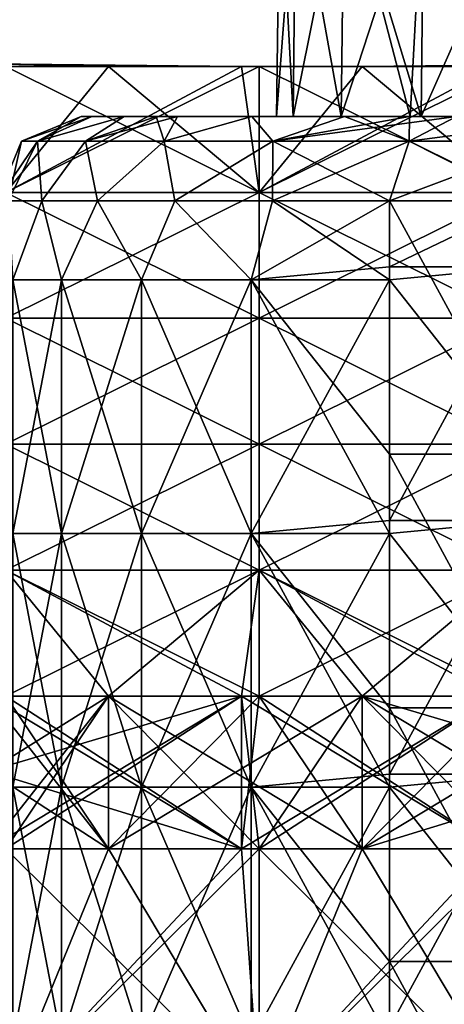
# Model space of a CAD drawing. Header units: millimetres. Extents: x -71 to 126, y -35 to 75.
# Tile 67 of 178: x -25.54 to -20.51, y 5.61 to 17.27. Entities that reach past the tile are written whole.
import ezdxf

# ---------------------------------------------------------------- set-up
doc = ezdxf.new("R2010")
doc.units = ezdxf.units.MM
doc.header["$LTSCALE"] = 52.536866
for name, color, linetype in [('17', 7, 'CONTINUOUS'), ('18', 7, 'CONTINUOUS'), ('33', 7, 'CONTINUOUS'), ('360', 7, 'CONTINUOUS'), ('361', 7, 'CONTINUOUS'), ('362', 7, 'CONTINUOUS'), ('363', 7, 'CONTINUOUS'), ('364', 7, 'CONTINUOUS'), ('397', 7, 'CONTINUOUS'), ('398', 7, 'CONTINUOUS'), ('399', 7, 'CONTINUOUS'), ('400', 7, 'CONTINUOUS'), ('401', 7, 'CONTINUOUS'), ('413', 7, 'CONTINUOUS'), ('422', 7, 'CONTINUOUS'), ('5', 7, 'CONTINUOUS'), ('56', 7, 'CONTINUOUS'), ('58', 7, 'CONTINUOUS'), ('6', 7, 'CONTINUOUS')]:
    doc.layers.add(name, color=color, linetype=linetype)

msp = doc.modelspace()

# ---------------------------------------------------------------- linework, layer by layer
at = {"layer": '17', "linetype": 'Continuous'}
for points in [[(-20.927, 15.835, -13.61), (-20.365, 16.127, -13.182), (-18.689, 16.127, -15.578), (-20.927, 15.835, -13.61)], [(-19.281, 15.835, -15.963), (-20.927, 15.835, -13.61), (-18.689, 16.127, -15.578), (-19.281, 15.835, -15.963)], [(-19.528, 15.127, -16.121), (-21.16, 15.127, -13.788), (-19.281, 15.835, -15.963), (-19.528, 15.127, -16.121)], [(-21.16, 15.127, -13.788), (-20.927, 15.835, -13.61), (-19.281, 15.835, -15.963), (-21.16, 15.127, -13.788)]]:
    msp.add_3dface(points, dxfattribs=at)
at = {"layer": '18', "linetype": 'Continuous'}
for points in [[(-25.522, 15.835), (-25.332, 15.835, 2.916), (-24.814, 16.127), (-25.522, 15.835)], [(-25.332, 15.835, -2.916), (-25.522, 15.835), (-24.687, 16.127, -2.356), (-25.332, 15.835, -2.916)], [(-24.687, 16.127, -2.356), (-25.522, 15.835), (-24.814, 16.127), (-24.687, 16.127, -2.356)], [(-25.332, 15.835, 2.916), (-24.764, 15.835, 5.783), (-24.303, 16.127, 4.688), (-25.332, 15.835, 2.916)], [(-24.814, 16.127), (-25.332, 15.835, 2.916), (-24.687, 16.127, 2.356), (-24.814, 16.127)], [(-24.687, 16.127, 2.356), (-25.332, 15.835, 2.916), (-24.303, 16.127, 4.688), (-24.687, 16.127, 2.356)], [(-24.764, 15.835, -5.783), (-25.332, 15.835, -2.916), (-24.303, 16.127, -4.688), (-24.764, 15.835, -5.783)], [(-24.303, 16.127, -4.688), (-25.332, 15.835, -2.916), (-24.687, 16.127, -2.356), (-24.303, 16.127, -4.688)], [(-24.764, 15.835, 5.783), (-23.83, 15.835, 8.552), (-23.927, 16.127, 6.149), (-24.764, 15.835, 5.783)], [(-24.303, 16.127, 4.688), (-24.764, 15.835, 5.783), (-23.927, 16.127, 6.149), (-24.303, 16.127, 4.688)], [(-23.83, 15.835, -8.552), (-24.764, 15.835, -5.783), (-23.671, 16.127, -6.959), (-23.83, 15.835, -8.552)], [(-23.671, 16.127, -6.959), (-24.764, 15.835, -5.783), (-23.927, 16.127, -6.149), (-23.671, 16.127, -6.959)], [(-23.927, 16.127, -6.149), (-24.764, 15.835, -5.783), (-24.303, 16.127, -4.688), (-23.927, 16.127, -6.149)], [(-23.927, 16.127, 6.149), (-23.83, 15.835, 8.552), (-23.671, 16.127, 6.959), (-23.927, 16.127, 6.149)], [(-23.83, 15.835, 8.552), (-22.543, 15.835, 11.176), (-22.793, 16.127, 9.155), (-23.83, 15.835, 8.552)], [(-23.671, 16.127, 6.959), (-23.83, 15.835, 8.552), (-22.793, 16.127, 9.155), (-23.671, 16.127, 6.959)], [(-22.543, 15.835, -11.176), (-23.83, 15.835, -8.552), (-22.793, 16.127, -9.155), (-22.543, 15.835, -11.176)], [(-22.793, 16.127, -9.155), (-23.83, 15.835, -8.552), (-23.671, 16.127, -6.959), (-22.793, 16.127, -9.155)], [(-22.793, 16.127, 9.155), (-22.543, 15.835, 11.176), (-21.692, 16.127, 11.228), (-22.793, 16.127, 9.155)], [(-21.692, 16.127, -11.228), (-22.543, 15.835, -11.176), (-22.793, 16.127, -9.155), (-21.692, 16.127, -11.228)], [(-20.365, 16.127, -13.182), (-20.927, 15.835, -13.61), (-22.543, 15.835, -11.176), (-20.365, 16.127, -13.182)], [(-20.365, 16.127, -13.182), (-22.543, 15.835, -11.176), (-20.923, 16.127, -12.415), (-20.365, 16.127, -13.182)], [(-22.543, 15.835, 11.176), (-20.927, 15.835, 13.61), (-21.692, 16.127, 11.228), (-22.543, 15.835, 11.176)], [(-20.923, 16.127, -12.415), (-22.543, 15.835, -11.176), (-21.692, 16.127, -11.228), (-20.923, 16.127, -12.415)], [(-21.692, 16.127, 11.228), (-20.927, 15.835, 13.61), (-20.923, 16.127, 12.415), (-21.692, 16.127, 11.228)], [(-20.927, 15.835, 13.61), (-20.365, 16.127, 13.182), (-20.923, 16.127, 12.415), (-20.927, 15.835, 13.61)], [(-25.681, 15.127, -2.464), (-25.815, 15.127), (-25.332, 15.835, -2.916), (-25.681, 15.127, -2.464)], [(-25.815, 15.127), (-25.681, 15.127, 2.464), (-25.522, 15.835), (-25.815, 15.127)], [(-25.815, 15.127), (-25.522, 15.835), (-25.332, 15.835, -2.916), (-25.815, 15.127)], [(-25.281, 15.127, -4.899), (-25.681, 15.127, -2.464), (-25.332, 15.835, -2.916), (-25.281, 15.127, -4.899)], [(-25.681, 15.127, 2.464), (-25.281, 15.127, 4.899), (-25.332, 15.835, 2.916), (-25.681, 15.127, 2.464)], [(-25.681, 15.127, 2.464), (-25.332, 15.835, 2.916), (-25.522, 15.835), (-25.681, 15.127, 2.464)], [(-25.281, 15.127, -4.899), (-25.332, 15.835, -2.916), (-24.764, 15.835, -5.783), (-25.281, 15.127, -4.899)], [(-25.281, 15.127, 4.899), (-24.764, 15.835, 5.783), (-25.332, 15.835, 2.916), (-25.281, 15.127, 4.899)], [(-24.62, 15.127, -7.276), (-25.281, 15.127, -4.899), (-24.764, 15.835, -5.783), (-24.62, 15.127, -7.276)], [(-25.281, 15.127, 4.899), (-24.62, 15.127, 7.276), (-24.764, 15.835, 5.783), (-25.281, 15.127, 4.899)], [(-24.62, 15.127, -7.276), (-24.764, 15.835, -5.783), (-23.83, 15.835, -8.552), (-24.62, 15.127, -7.276)], [(-24.62, 15.127, 7.276), (-23.83, 15.835, 8.552), (-24.764, 15.835, 5.783), (-24.62, 15.127, 7.276)], [(-23.705, 15.127, -9.568), (-24.62, 15.127, -7.276), (-23.83, 15.835, -8.552), (-23.705, 15.127, -9.568)], [(-24.62, 15.127, 7.276), (-23.705, 15.127, 9.568), (-23.83, 15.835, 8.552), (-24.62, 15.127, 7.276)], [(-23.705, 15.127, -9.568), (-23.83, 15.835, -8.552), (-22.543, 15.835, -11.176), (-23.705, 15.127, -9.568)], [(-23.705, 15.127, 9.568), (-22.543, 15.835, 11.176), (-23.83, 15.835, 8.552), (-23.705, 15.127, 9.568)], [(-22.547, 15.127, -11.747), (-23.705, 15.127, -9.568), (-22.543, 15.835, -11.176), (-22.547, 15.127, -11.747)], [(-23.705, 15.127, 9.568), (-22.547, 15.127, 11.747), (-22.543, 15.835, 11.176), (-23.705, 15.127, 9.568)], [(-21.16, 15.127, -13.788), (-22.547, 15.127, -11.747), (-20.927, 15.835, -13.61), (-21.16, 15.127, -13.788)], [(-22.547, 15.127, 11.747), (-21.16, 15.127, 13.788), (-22.543, 15.835, 11.176), (-22.547, 15.127, 11.747)], [(-20.927, 15.835, -13.61), (-22.547, 15.127, -11.747), (-22.543, 15.835, -11.176), (-20.927, 15.835, -13.61)], [(-21.16, 15.127, 13.788), (-20.927, 15.835, 13.61), (-22.543, 15.835, 11.176), (-21.16, 15.127, 13.788)]]:
    msp.add_3dface(points, dxfattribs=at)
at = {"layer": '33', "linetype": 'Continuous'}
for points in [[(-24.687, 16.127, -2.356), (-24.814, 16.127), (-23.899, 16.127, -1.228), (-24.687, 16.127, -2.356)], [(-24.814, 16.127), (-24.687, 16.127, 2.356), (-23.899, 16.127, 1.228), (-24.814, 16.127)], [(-24.814, 16.127), (-23.899, 16.127, 1.228), (-23.899, 16.127, -1.228), (-24.814, 16.127)], [(-24.303, 16.127, -4.688), (-24.687, 16.127, -2.356), (-23.899, 16.127, -3.684), (-24.303, 16.127, -4.688)], [(-24.687, 16.127, -2.356), (-23.899, 16.127, -1.228), (-23.899, 16.127, -3.684), (-24.687, 16.127, -2.356)], [(-24.687, 16.127, 2.356), (-24.303, 16.127, 4.688), (-23.899, 16.127, 3.684), (-24.687, 16.127, 2.356)], [(-24.687, 16.127, 2.356), (-23.899, 16.127, 3.684), (-23.899, 16.127, 1.228), (-24.687, 16.127, 2.356)], [(-23.927, 16.127, -6.149), (-24.303, 16.127, -4.688), (-23.899, 16.127, -3.684), (-23.927, 16.127, -6.149)], [(-24.303, 16.127, 4.688), (-23.927, 16.127, 6.149), (-23.899, 16.127, 3.684), (-24.303, 16.127, 4.688)], [(-23.671, 16.127, -6.959), (-23.927, 16.127, -6.149), (-20.914, 16.127, -8.295), (-23.671, 16.127, -6.959)], [(-23.927, 16.127, -6.149), (-23.899, 16.127, -3.684), (-21.732, 16.127, -5.822), (-23.927, 16.127, -6.149)], [(-20.914, 16.127, -8.295), (-23.927, 16.127, -6.149), (-21.732, 16.127, -5.822), (-20.914, 16.127, -8.295)], [(-23.927, 16.127, 6.149), (-23.671, 16.127, 6.959), (-21.732, 16.127, 5.819), (-23.927, 16.127, 6.149)], [(-23.899, 16.127, 3.684), (-23.927, 16.127, 6.149), (-21.732, 16.127, 5.819), (-23.899, 16.127, 3.684)], [(-23.899, 16.127, 1.228), (-23.899, 16.127, 3.684), (-22.304, 16.127, 2.943), (-23.899, 16.127, 1.228)], [(-22.304, 16.127, 2.943), (-23.899, 16.127, 3.684), (-21.732, 16.127, 5.819), (-22.304, 16.127, 2.943)], [(-23.899, 16.127, -1.228), (-23.899, 16.127, 1.228), (-22.498, 16.127, -0.002), (-23.899, 16.127, -1.228)], [(-22.498, 16.127, -0.002), (-23.899, 16.127, 1.228), (-22.304, 16.127, 2.943), (-22.498, 16.127, -0.002)], [(-23.899, 16.127, -3.684), (-23.899, 16.127, -1.228), (-22.304, 16.127, -2.946), (-23.899, 16.127, -3.684)], [(-22.304, 16.127, -2.946), (-23.899, 16.127, -1.228), (-22.498, 16.127, -0.002), (-22.304, 16.127, -2.946)], [(-21.732, 16.127, -5.822), (-23.899, 16.127, -3.684), (-22.304, 16.127, -2.946), (-21.732, 16.127, -5.822)], [(-22.793, 16.127, -9.155), (-23.671, 16.127, -6.959), (-20.914, 16.127, -8.295), (-22.793, 16.127, -9.155)], [(-23.671, 16.127, 6.959), (-22.793, 16.127, 9.155), (-20.914, 16.127, 8.292), (-23.671, 16.127, 6.959)], [(-23.671, 16.127, 6.959), (-20.914, 16.127, 8.292), (-21.732, 16.127, 5.819), (-23.671, 16.127, 6.959)], [(-21.692, 16.127, -11.228), (-22.793, 16.127, -9.155), (-20.896, 16.127, -10.344), (-21.692, 16.127, -11.228)], [(-20.896, 16.127, -10.344), (-22.793, 16.127, -9.155), (-20.914, 16.127, -8.295), (-20.896, 16.127, -10.344)], [(-22.793, 16.127, 9.155), (-21.692, 16.127, 11.228), (-20.896, 16.127, 10.342), (-22.793, 16.127, 9.155)], [(-22.793, 16.127, 9.155), (-20.896, 16.127, 10.342), (-20.914, 16.127, 8.292), (-22.793, 16.127, 9.155)], [(-20.923, 16.127, -12.415), (-21.692, 16.127, -11.228), (-20.896, 16.127, -10.344), (-20.923, 16.127, -12.415)], [(-21.692, 16.127, 11.228), (-20.923, 16.127, 12.415), (-20.896, 16.127, 10.342), (-21.692, 16.127, 11.228)], [(-20.365, 16.127, -13.182), (-20.923, 16.127, -12.415), (-17.952, 16.127, -13.56), (-20.365, 16.127, -13.182)], [(-20.923, 16.127, 12.415), (-20.365, 16.127, 13.182), (-19.483, 16.127, 11.248), (-20.923, 16.127, 12.415)], [(-20.923, 16.127, -12.415), (-20.896, 16.127, -10.344), (-19.483, 16.127, -11.251), (-20.923, 16.127, -12.415)], [(-17.952, 16.127, -13.56), (-20.923, 16.127, -12.415), (-19.483, 16.127, -11.251), (-17.952, 16.127, -13.56)], [(-20.896, 16.127, 10.342), (-20.923, 16.127, 12.415), (-19.483, 16.127, 11.248), (-20.896, 16.127, 10.342)], [(-20.914, 16.127, 8.292), (-20.896, 16.127, 10.342), (-20.786, 16.127, 8.607), (-20.914, 16.127, 8.292)], [(-20.896, 16.127, -10.344), (-20.914, 16.127, -8.295), (-20.786, 16.127, -8.611), (-20.896, 16.127, -10.344)], [(-20.786, 16.127, 8.607), (-20.896, 16.127, 10.342), (-19.483, 16.127, 11.248), (-20.786, 16.127, 8.607)], [(-19.483, 16.127, -11.251), (-20.896, 16.127, -10.344), (-20.786, 16.127, -8.611), (-19.483, 16.127, -11.251)]]:
    msp.add_3dface(points, dxfattribs=at)
at = {"layer": '360', "linetype": 'Continuous'}
for points in [[(-24.489, 7.454, -90), (-22.703, 4.472, -90), (-25.706, 7.454, -90), (-24.489, 7.454, -90)], [(-25.706, 7.454, -90), (-22.703, 4.472, -90), (-25.706, 4.472, -90), (-25.706, 7.454, -90)], [(-22.703, 7.454, -90), (-22.703, 4.472, -90), (-24.489, 7.454, -90), (-22.703, 7.454, -90)], [(-21.486, 7.454, -90), (-19.7, 4.472, -90), (-22.703, 7.454, -90), (-21.486, 7.454, -90)], [(-22.703, 7.454, -90), (-19.7, 4.472, -90), (-22.703, 4.472, -90), (-22.703, 7.454, -90)], [(-19.7, 7.454, -90), (-19.7, 4.472, -90), (-21.486, 7.454, -90), (-19.7, 7.454, -90)]]:
    msp.add_3dface(points, dxfattribs=at)
at = {"layer": '361', "linetype": 'Continuous'}
for points in [[(-24.489, 16.717, -76.045), (-22.703, 15.227, -78.627), (-25.706, 16.717, -76.045), (-24.489, 16.717, -76.045)], [(-25.706, 16.717, -76.045), (-22.703, 15.227, -78.627), (-25.706, 15.227, -78.627), (-25.706, 16.717, -76.045)], [(-22.703, 16.717, -76.045), (-22.703, 15.227, -78.627), (-24.489, 16.717, -76.045), (-22.703, 16.717, -76.045)], [(-21.486, 16.717, -76.045), (-19.7, 15.227, -78.627), (-22.703, 16.717, -76.045), (-21.486, 16.717, -76.045)], [(-22.703, 16.717, -76.045), (-19.7, 15.227, -78.627), (-22.703, 15.227, -78.627), (-22.703, 16.717, -76.045)], [(-19.7, 16.717, -76.045), (-19.7, 15.227, -78.627), (-21.486, 16.717, -76.045), (-19.7, 16.717, -76.045)], [(-22.703, 15.227, -78.627), (-22.703, 13.736, -81.209), (-25.706, 15.227, -78.627), (-22.703, 15.227, -78.627)], [(-25.706, 15.227, -78.627), (-22.703, 13.736, -81.209), (-25.706, 13.736, -81.209), (-25.706, 15.227, -78.627)], [(-19.7, 15.227, -78.627), (-19.7, 13.736, -81.209), (-22.703, 15.227, -78.627), (-19.7, 15.227, -78.627)], [(-22.703, 15.227, -78.627), (-19.7, 13.736, -81.209), (-22.703, 13.736, -81.209), (-22.703, 15.227, -78.627)], [(-22.703, 13.736, -81.209), (-22.703, 12.245, -83.791), (-25.706, 13.736, -81.209), (-22.703, 13.736, -81.209)], [(-25.706, 13.736, -81.209), (-22.703, 12.245, -83.791), (-25.706, 12.245, -83.791), (-25.706, 13.736, -81.209)], [(-19.7, 13.736, -81.209), (-19.7, 12.245, -83.791), (-22.703, 13.736, -81.209), (-19.7, 13.736, -81.209)], [(-22.703, 13.736, -81.209), (-19.7, 12.245, -83.791), (-22.703, 12.245, -83.791), (-22.703, 13.736, -81.209)], [(-22.703, 12.245, -83.791), (-22.703, 10.754, -86.373), (-25.706, 12.245, -83.791), (-22.703, 12.245, -83.791)], [(-25.706, 12.245, -83.791), (-22.703, 10.754, -86.373), (-25.706, 10.754, -86.373), (-25.706, 12.245, -83.791)], [(-19.7, 12.245, -83.791), (-19.7, 10.754, -86.373), (-22.703, 12.245, -83.791), (-19.7, 12.245, -83.791)], [(-22.703, 12.245, -83.791), (-19.7, 10.754, -86.373), (-22.703, 10.754, -86.373), (-22.703, 12.245, -83.791)], [(-22.703, 10.754, -86.373), (-22.703, 9.263, -88.955), (-25.706, 10.754, -86.373), (-22.703, 10.754, -86.373)], [(-25.706, 10.754, -86.373), (-22.703, 9.263, -88.955), (-24.489, 9.263, -88.955), (-25.706, 10.754, -86.373)], [(-25.706, 9.263, -88.955), (-25.706, 10.754, -86.373), (-24.489, 9.263, -88.955), (-25.706, 9.263, -88.955)], [(-19.7, 10.754, -86.373), (-19.7, 9.263, -88.955), (-22.703, 10.754, -86.373), (-19.7, 10.754, -86.373)], [(-22.703, 10.754, -86.373), (-19.7, 9.263, -88.955), (-21.486, 9.263, -88.955), (-22.703, 10.754, -86.373)], [(-22.703, 9.263, -88.955), (-22.703, 10.754, -86.373), (-21.486, 9.263, -88.955), (-22.703, 9.263, -88.955)]]:
    msp.add_3dface(points, dxfattribs=at)
at = {"layer": '362', "linetype": 'Continuous'}
for points in [[(-22.703, 15.227, -71.373), (-22.703, 16.717, -73.955), (-25.706, 15.227, -71.373), (-22.703, 15.227, -71.373)], [(-25.706, 15.227, -71.373), (-22.703, 16.717, -73.955), (-24.489, 16.717, -73.955), (-25.706, 15.227, -71.373)], [(-25.706, 16.717, -73.955), (-25.706, 15.227, -71.373), (-24.489, 16.717, -73.955), (-25.706, 16.717, -73.955)], [(-19.7, 15.227, -71.373), (-19.7, 16.717, -73.955), (-22.703, 15.227, -71.373), (-19.7, 15.227, -71.373)], [(-22.703, 15.227, -71.373), (-19.7, 16.717, -73.955), (-21.486, 16.717, -73.955), (-22.703, 15.227, -71.373)], [(-22.703, 16.717, -73.955), (-22.703, 15.227, -71.373), (-21.486, 16.717, -73.955), (-22.703, 16.717, -73.955)], [(-22.703, 13.736, -68.791), (-22.703, 15.227, -71.373), (-25.706, 13.736, -68.791), (-22.703, 13.736, -68.791)], [(-25.706, 13.736, -68.791), (-22.703, 15.227, -71.373), (-25.706, 15.227, -71.373), (-25.706, 13.736, -68.791)], [(-19.7, 13.736, -68.791), (-19.7, 15.227, -71.373), (-22.703, 13.736, -68.791), (-19.7, 13.736, -68.791)], [(-22.703, 13.736, -68.791), (-19.7, 15.227, -71.373), (-22.703, 15.227, -71.373), (-22.703, 13.736, -68.791)], [(-22.703, 12.245, -66.209), (-22.703, 13.736, -68.791), (-25.706, 12.245, -66.209), (-22.703, 12.245, -66.209)], [(-25.706, 12.245, -66.209), (-22.703, 13.736, -68.791), (-25.706, 13.736, -68.791), (-25.706, 12.245, -66.209)], [(-19.7, 12.245, -66.209), (-19.7, 13.736, -68.791), (-22.703, 12.245, -66.209), (-19.7, 12.245, -66.209)], [(-22.703, 12.245, -66.209), (-19.7, 13.736, -68.791), (-22.703, 13.736, -68.791), (-22.703, 12.245, -66.209)], [(-22.703, 10.754, -63.627), (-22.703, 12.245, -66.209), (-25.706, 10.754, -63.627), (-22.703, 10.754, -63.627)], [(-25.706, 10.754, -63.627), (-22.703, 12.245, -66.209), (-25.706, 12.245, -66.209), (-25.706, 10.754, -63.627)], [(-19.7, 10.754, -63.627), (-19.7, 12.245, -66.209), (-22.703, 10.754, -63.627), (-19.7, 10.754, -63.627)], [(-22.703, 10.754, -63.627), (-19.7, 12.245, -66.209), (-22.703, 12.245, -66.209), (-22.703, 10.754, -63.627)], [(-24.489, 9.263, -61.045), (-22.703, 10.754, -63.627), (-25.706, 9.263, -61.045), (-24.489, 9.263, -61.045)], [(-25.706, 9.263, -61.045), (-22.703, 10.754, -63.627), (-25.706, 10.754, -63.627), (-25.706, 9.263, -61.045)], [(-22.703, 9.263, -61.045), (-22.703, 10.754, -63.627), (-24.489, 9.263, -61.045), (-22.703, 9.263, -61.045)], [(-21.486, 9.263, -61.045), (-19.7, 10.754, -63.627), (-22.703, 9.263, -61.045), (-21.486, 9.263, -61.045)], [(-22.703, 9.263, -61.045), (-19.7, 10.754, -63.627), (-22.703, 10.754, -63.627), (-22.703, 9.263, -61.045)], [(-19.7, 9.263, -61.045), (-19.7, 10.754, -63.627), (-21.486, 9.263, -61.045), (-19.7, 9.263, -61.045)]]:
    msp.add_3dface(points, dxfattribs=at)
at = {"layer": '363', "linetype": 'Continuous'}
for points in [[(-22.703, 4.472, -60), (-22.703, 7.454, -60), (-25.706, 4.472, -60), (-22.703, 4.472, -60)], [(-25.706, 4.472, -60), (-22.703, 7.454, -60), (-24.489, 7.454, -60), (-25.706, 4.472, -60)], [(-25.706, 7.454, -60), (-25.706, 4.472, -60), (-24.489, 7.454, -60), (-25.706, 7.454, -60)], [(-19.7, 4.472, -60), (-19.7, 7.454, -60), (-22.703, 4.472, -60), (-19.7, 4.472, -60)], [(-22.703, 4.472, -60), (-19.7, 7.454, -60), (-21.486, 7.454, -60), (-22.703, 4.472, -60)], [(-22.703, 7.454, -60), (-22.703, 4.472, -60), (-21.486, 7.454, -60), (-22.703, 7.454, -60)]]:
    msp.add_3dface(points, dxfattribs=at)
at = {"layer": '364', "linetype": 'Continuous'}
for points in [[(-24.489, 16.717, -76.045), (-25.706, 16.717, -76.045), (-25.914, 16.75, -75), (-24.489, 16.717, -76.045)], [(-25.914, 16.717, -73.955), (-24.489, 16.717, -76.045), (-25.914, 16.75, -75), (-25.914, 16.717, -73.955)], [(-25.706, 16.717, -73.955), (-24.489, 16.717, -76.045), (-25.914, 16.717, -73.955), (-25.706, 16.717, -73.955)], [(-24.489, 16.717, -76.045), (-25.706, 16.717, -73.955), (-24.489, 16.717, -73.955), (-24.489, 16.717, -76.045)], [(-21.486, 16.717, -76.045), (-22.703, 16.717, -76.045), (-24.489, 16.717, -73.955), (-21.486, 16.717, -76.045)], [(-22.703, 16.717, -73.955), (-21.486, 16.717, -76.045), (-24.489, 16.717, -73.955), (-22.703, 16.717, -73.955)], [(-22.703, 16.717, -76.045), (-24.489, 16.717, -76.045), (-24.489, 16.717, -73.955), (-22.703, 16.717, -76.045)], [(-21.486, 16.717, -76.045), (-22.703, 16.717, -73.955), (-21.486, 16.717, -73.955), (-21.486, 16.717, -76.045)], [(-18.486, 16.717, -76.045), (-21.486, 16.717, -73.955), (-18.486, 16.75, -75), (-18.486, 16.717, -76.045)], [(-21.486, 16.717, -73.955), (-19.7, 16.717, -73.955), (-18.486, 16.75, -75), (-21.486, 16.717, -73.955)], [(-18.486, 16.717, -76.045), (-19.7, 16.717, -76.045), (-21.486, 16.717, -73.955), (-18.486, 16.717, -76.045)], [(-19.7, 16.717, -76.045), (-21.486, 16.717, -76.045), (-21.486, 16.717, -73.955), (-19.7, 16.717, -76.045)], [(-25.706, 9.263, -88.955), (-24.489, 7.454, -90), (-25.914, 9.263, -88.955), (-25.706, 9.263, -88.955)], [(-25.914, 9.263, -88.955), (-24.489, 7.454, -90), (-25.914, 8.375, -89.506), (-25.914, 9.263, -88.955)], [(-24.489, 9.263, -61.045), (-25.706, 9.263, -61.045), (-25.914, 8.375, -60.494), (-24.489, 9.263, -61.045)], [(-25.706, 7.454, -60), (-24.489, 9.263, -61.045), (-25.914, 7.454, -60), (-25.706, 7.454, -60)], [(-25.914, 7.454, -60), (-24.489, 9.263, -61.045), (-25.914, 8.375, -60.494), (-25.914, 7.454, -60)], [(-24.489, 7.454, -90), (-25.706, 9.263, -88.955), (-24.489, 9.263, -88.955), (-24.489, 7.454, -90)], [(-24.489, 9.263, -61.045), (-25.706, 7.454, -60), (-24.489, 7.454, -60), (-24.489, 9.263, -61.045)], [(-21.486, 7.454, -90), (-22.703, 7.454, -90), (-24.489, 9.263, -88.955), (-21.486, 7.454, -90)], [(-22.703, 9.263, -88.955), (-21.486, 7.454, -90), (-24.489, 9.263, -88.955), (-22.703, 9.263, -88.955)], [(-22.703, 7.454, -90), (-24.489, 7.454, -90), (-24.489, 9.263, -88.955), (-22.703, 7.454, -90)], [(-21.486, 9.263, -61.045), (-22.703, 9.263, -61.045), (-24.489, 7.454, -60), (-21.486, 9.263, -61.045)], [(-22.703, 7.454, -60), (-21.486, 9.263, -61.045), (-24.489, 7.454, -60), (-22.703, 7.454, -60)], [(-22.703, 9.263, -61.045), (-24.489, 9.263, -61.045), (-24.489, 7.454, -60), (-22.703, 9.263, -61.045)], [(-21.486, 7.454, -90), (-22.703, 9.263, -88.955), (-21.486, 9.263, -88.955), (-21.486, 7.454, -90)], [(-21.486, 9.263, -61.045), (-22.703, 7.454, -60), (-21.486, 7.454, -60), (-21.486, 9.263, -61.045)], [(-18.486, 7.454, -90), (-19.7, 7.454, -90), (-21.486, 9.263, -88.955), (-18.486, 7.454, -90)], [(-18.486, 7.454, -90), (-21.486, 9.263, -88.955), (-18.486, 8.375, -89.506), (-18.486, 7.454, -90)], [(-19.7, 7.454, -90), (-21.486, 7.454, -90), (-21.486, 9.263, -88.955), (-19.7, 7.454, -90)], [(-21.486, 9.263, -88.955), (-19.7, 9.263, -88.955), (-18.486, 8.375, -89.506), (-21.486, 9.263, -88.955)], [(-18.486, 9.263, -61.045), (-19.7, 9.263, -61.045), (-21.486, 7.454, -60), (-18.486, 9.263, -61.045)], [(-18.486, 9.263, -61.045), (-21.486, 7.454, -60), (-18.486, 8.375, -60.494), (-18.486, 9.263, -61.045)], [(-19.7, 9.263, -61.045), (-21.486, 9.263, -61.045), (-21.486, 7.454, -60), (-19.7, 9.263, -61.045)], [(-24.489, 7.454, -90), (-25.706, 7.454, -90), (-25.914, 8.375, -89.506), (-24.489, 7.454, -90)], [(-21.486, 7.454, -60), (-19.7, 7.454, -60), (-18.486, 8.375, -60.494), (-21.486, 7.454, -60)]]:
    msp.add_3dface(points, dxfattribs=at)
at = {"layer": '397', "linetype": 'Continuous'}
for points in [[(-22.703, 4.472, 90), (-22.703, 7.454, 90), (-25.706, 4.472, 90), (-22.703, 4.472, 90)], [(-22.703, 7.454, 90), (-22.914, 7.454, 90), (-25.706, 4.472, 90), (-22.703, 7.454, 90)], [(-25.706, 4.472, 90), (-22.914, 7.454, 90), (-25.706, 7.454, 90), (-25.706, 4.472, 90)], [(-19.7, 4.472, 90), (-19.7, 7.454, 90), (-22.703, 4.472, 90), (-19.7, 4.472, 90)], [(-19.7, 7.454, 90), (-19.911, 7.454, 90), (-22.703, 4.472, 90), (-19.7, 7.454, 90)], [(-22.703, 4.472, 90), (-19.911, 7.454, 90), (-22.703, 7.454, 90), (-22.703, 4.472, 90)]]:
    msp.add_3dface(points, dxfattribs=at)
at = {"layer": '398', "linetype": 'Continuous'}
for points in [[(-22.703, 15.227, 78.627), (-22.703, 16.717, 76.045), (-25.706, 15.227, 78.627), (-22.703, 15.227, 78.627)], [(-22.703, 16.717, 76.045), (-22.914, 16.717, 76.045), (-25.706, 15.227, 78.627), (-22.703, 16.717, 76.045)], [(-25.706, 15.227, 78.627), (-22.914, 16.717, 76.045), (-25.706, 16.717, 76.045), (-25.706, 15.227, 78.627)], [(-19.7, 15.227, 78.627), (-19.7, 16.717, 76.045), (-22.703, 15.227, 78.627), (-19.7, 15.227, 78.627)], [(-19.7, 16.717, 76.045), (-19.911, 16.717, 76.045), (-22.703, 15.227, 78.627), (-19.7, 16.717, 76.045)], [(-22.703, 15.227, 78.627), (-19.911, 16.717, 76.045), (-22.703, 16.717, 76.045), (-22.703, 15.227, 78.627)], [(-22.703, 13.736, 81.209), (-22.703, 15.227, 78.627), (-25.706, 13.736, 81.209), (-22.703, 13.736, 81.209)], [(-25.706, 13.736, 81.209), (-22.703, 15.227, 78.627), (-25.706, 15.227, 78.627), (-25.706, 13.736, 81.209)], [(-19.7, 13.736, 81.209), (-19.7, 15.227, 78.627), (-22.703, 13.736, 81.209), (-19.7, 13.736, 81.209)], [(-22.703, 13.736, 81.209), (-19.7, 15.227, 78.627), (-22.703, 15.227, 78.627), (-22.703, 13.736, 81.209)], [(-22.703, 12.245, 83.791), (-22.703, 13.736, 81.209), (-25.706, 12.245, 83.791), (-22.703, 12.245, 83.791)], [(-25.706, 12.245, 83.791), (-22.703, 13.736, 81.209), (-25.706, 13.736, 81.209), (-25.706, 12.245, 83.791)], [(-19.7, 12.245, 83.791), (-19.7, 13.736, 81.209), (-22.703, 12.245, 83.791), (-19.7, 12.245, 83.791)], [(-22.703, 12.245, 83.791), (-19.7, 13.736, 81.209), (-22.703, 13.736, 81.209), (-22.703, 12.245, 83.791)], [(-22.703, 10.754, 86.373), (-22.703, 12.245, 83.791), (-25.706, 10.754, 86.373), (-22.703, 10.754, 86.373)], [(-25.706, 10.754, 86.373), (-22.703, 12.245, 83.791), (-25.706, 12.245, 83.791), (-25.706, 10.754, 86.373)], [(-19.7, 10.754, 86.373), (-19.7, 12.245, 83.791), (-22.703, 10.754, 86.373), (-19.7, 10.754, 86.373)], [(-22.703, 10.754, 86.373), (-19.7, 12.245, 83.791), (-22.703, 12.245, 83.791), (-22.703, 10.754, 86.373)], [(-22.914, 9.263, 88.955), (-22.703, 10.754, 86.373), (-25.706, 9.263, 88.955), (-22.914, 9.263, 88.955)], [(-25.706, 9.263, 88.955), (-22.703, 10.754, 86.373), (-25.706, 10.754, 86.373), (-25.706, 9.263, 88.955)], [(-22.703, 9.263, 88.955), (-22.703, 10.754, 86.373), (-22.914, 9.263, 88.955), (-22.703, 9.263, 88.955)], [(-19.911, 9.263, 88.955), (-19.7, 10.754, 86.373), (-22.703, 9.263, 88.955), (-19.911, 9.263, 88.955)], [(-22.703, 9.263, 88.955), (-19.7, 10.754, 86.373), (-22.703, 10.754, 86.373), (-22.703, 9.263, 88.955)]]:
    msp.add_3dface(points, dxfattribs=at)
at = {"layer": '399', "linetype": 'Continuous'}
for points in [[(-22.914, 16.717, 73.955), (-22.703, 15.227, 71.373), (-25.706, 16.717, 73.955), (-22.914, 16.717, 73.955)], [(-25.706, 16.717, 73.955), (-22.703, 15.227, 71.373), (-25.706, 15.227, 71.373), (-25.706, 16.717, 73.955)], [(-22.703, 16.717, 73.955), (-22.703, 15.227, 71.373), (-22.914, 16.717, 73.955), (-22.703, 16.717, 73.955)], [(-19.911, 16.717, 73.955), (-19.7, 15.227, 71.373), (-22.703, 16.717, 73.955), (-19.911, 16.717, 73.955)], [(-22.703, 16.717, 73.955), (-19.7, 15.227, 71.373), (-22.703, 15.227, 71.373), (-22.703, 16.717, 73.955)], [(-22.703, 15.227, 71.373), (-22.703, 13.736, 68.791), (-25.706, 15.227, 71.373), (-22.703, 15.227, 71.373)], [(-25.706, 15.227, 71.373), (-22.703, 13.736, 68.791), (-25.706, 13.736, 68.791), (-25.706, 15.227, 71.373)], [(-19.7, 15.227, 71.373), (-19.7, 13.736, 68.791), (-22.703, 15.227, 71.373), (-19.7, 15.227, 71.373)], [(-22.703, 15.227, 71.373), (-19.7, 13.736, 68.791), (-22.703, 13.736, 68.791), (-22.703, 15.227, 71.373)], [(-22.703, 13.736, 68.791), (-22.703, 12.245, 66.209), (-25.706, 13.736, 68.791), (-22.703, 13.736, 68.791)], [(-25.706, 13.736, 68.791), (-22.703, 12.245, 66.209), (-25.706, 12.245, 66.209), (-25.706, 13.736, 68.791)], [(-19.7, 13.736, 68.791), (-19.7, 12.245, 66.209), (-22.703, 13.736, 68.791), (-19.7, 13.736, 68.791)], [(-22.703, 13.736, 68.791), (-19.7, 12.245, 66.209), (-22.703, 12.245, 66.209), (-22.703, 13.736, 68.791)], [(-22.703, 12.245, 66.209), (-22.703, 10.754, 63.627), (-25.706, 12.245, 66.209), (-22.703, 12.245, 66.209)], [(-25.706, 12.245, 66.209), (-22.703, 10.754, 63.627), (-25.706, 10.754, 63.627), (-25.706, 12.245, 66.209)], [(-19.7, 12.245, 66.209), (-19.7, 10.754, 63.627), (-22.703, 12.245, 66.209), (-19.7, 12.245, 66.209)], [(-22.703, 12.245, 66.209), (-19.7, 10.754, 63.627), (-22.703, 10.754, 63.627), (-22.703, 12.245, 66.209)], [(-22.703, 10.754, 63.627), (-22.703, 9.263, 61.045), (-25.706, 10.754, 63.627), (-22.703, 10.754, 63.627)], [(-22.703, 9.263, 61.045), (-22.914, 9.263, 61.045), (-25.706, 10.754, 63.627), (-22.703, 9.263, 61.045)], [(-25.706, 10.754, 63.627), (-22.914, 9.263, 61.045), (-25.706, 9.263, 61.045), (-25.706, 10.754, 63.627)], [(-19.7, 10.754, 63.627), (-19.7, 9.263, 61.045), (-22.703, 10.754, 63.627), (-19.7, 10.754, 63.627)], [(-19.7, 9.263, 61.045), (-19.911, 9.263, 61.045), (-22.703, 10.754, 63.627), (-19.7, 9.263, 61.045)], [(-22.703, 10.754, 63.627), (-19.911, 9.263, 61.045), (-22.703, 9.263, 61.045), (-22.703, 10.754, 63.627)]]:
    msp.add_3dface(points, dxfattribs=at)
at = {"layer": '400', "linetype": 'Continuous'}
for points in [[(-22.914, 7.454, 60), (-22.703, 4.472, 60), (-25.706, 7.454, 60), (-22.914, 7.454, 60)], [(-25.706, 7.454, 60), (-22.703, 4.472, 60), (-25.706, 4.472, 60), (-25.706, 7.454, 60)], [(-22.703, 7.454, 60), (-22.703, 4.472, 60), (-22.914, 7.454, 60), (-22.703, 7.454, 60)], [(-19.911, 7.454, 60), (-19.7, 4.472, 60), (-22.703, 7.454, 60), (-19.911, 7.454, 60)], [(-22.703, 7.454, 60), (-19.7, 4.472, 60), (-22.703, 4.472, 60), (-22.703, 7.454, 60)]]:
    msp.add_3dface(points, dxfattribs=at)
at = {"layer": '401', "linetype": 'Continuous'}
for points in [[(-25.914, 16.717, 76.045), (-22.914, 16.717, 73.955), (-25.914, 16.75, 75), (-25.914, 16.717, 76.045)], [(-22.914, 16.717, 73.955), (-25.706, 16.717, 73.955), (-25.914, 16.75, 75), (-22.914, 16.717, 73.955)], [(-25.914, 16.717, 76.045), (-25.706, 16.717, 76.045), (-22.914, 16.717, 73.955), (-25.914, 16.717, 76.045)], [(-25.706, 16.717, 76.045), (-22.914, 16.717, 76.045), (-22.914, 16.717, 73.955), (-25.706, 16.717, 76.045)], [(-22.914, 16.717, 76.045), (-22.703, 16.717, 76.045), (-19.911, 16.717, 73.955), (-22.914, 16.717, 76.045)], [(-22.914, 16.717, 76.045), (-19.911, 16.717, 73.955), (-22.703, 16.717, 73.955), (-22.914, 16.717, 76.045)], [(-22.914, 16.717, 76.045), (-22.703, 16.717, 73.955), (-22.914, 16.717, 73.955), (-22.914, 16.717, 76.045)], [(-22.703, 16.717, 76.045), (-19.911, 16.717, 76.045), (-19.911, 16.717, 73.955), (-22.703, 16.717, 76.045)], [(-25.914, 7.454, 90), (-25.706, 7.454, 90), (-22.914, 9.263, 88.955), (-25.914, 7.454, 90)], [(-25.914, 7.454, 90), (-22.914, 9.263, 88.955), (-25.914, 8.375, 89.506), (-25.914, 7.454, 90)], [(-22.914, 9.263, 88.955), (-25.706, 9.263, 88.955), (-25.914, 8.375, 89.506), (-22.914, 9.263, 88.955)], [(-25.914, 9.263, 61.045), (-25.706, 9.263, 61.045), (-22.914, 7.454, 60), (-25.914, 9.263, 61.045)], [(-25.914, 9.263, 61.045), (-22.914, 7.454, 60), (-25.914, 8.375, 60.494), (-25.914, 9.263, 61.045)], [(-25.706, 7.454, 90), (-22.914, 7.454, 90), (-22.914, 9.263, 88.955), (-25.706, 7.454, 90)], [(-25.706, 9.263, 61.045), (-22.914, 9.263, 61.045), (-22.914, 7.454, 60), (-25.706, 9.263, 61.045)], [(-22.914, 7.454, 90), (-22.703, 7.454, 90), (-19.911, 9.263, 88.955), (-22.914, 7.454, 90)], [(-22.914, 7.454, 90), (-19.911, 9.263, 88.955), (-22.703, 9.263, 88.955), (-22.914, 7.454, 90)], [(-22.914, 7.454, 90), (-22.703, 9.263, 88.955), (-22.914, 9.263, 88.955), (-22.914, 7.454, 90)], [(-22.914, 9.263, 61.045), (-22.703, 9.263, 61.045), (-19.911, 7.454, 60), (-22.914, 9.263, 61.045)], [(-22.914, 9.263, 61.045), (-19.911, 7.454, 60), (-22.703, 7.454, 60), (-22.914, 9.263, 61.045)], [(-22.914, 9.263, 61.045), (-22.703, 7.454, 60), (-22.914, 7.454, 60), (-22.914, 9.263, 61.045)], [(-22.703, 7.454, 90), (-19.911, 7.454, 90), (-19.911, 9.263, 88.955), (-22.703, 7.454, 90)], [(-22.703, 9.263, 61.045), (-19.911, 9.263, 61.045), (-19.911, 7.454, 60), (-22.703, 9.263, 61.045)], [(-22.914, 7.454, 60), (-25.706, 7.454, 60), (-25.914, 8.375, 60.494), (-22.914, 7.454, 60)]]:
    msp.add_3dface(points, dxfattribs=at)
at = {"layer": '413', "linetype": 'Continuous'}
for points in [[(-21.16, 15.127, 13.788), (-21.16, 14.19, 13.788), (-19.528, 12.127, 16.121), (-21.16, 15.127, 13.788)], [(-19.528, 15.127, 16.121), (-21.16, 15.127, 13.788), (-19.528, 12.127, 16.121), (-19.528, 15.127, 16.121)], [(-21.16, 14.19, 13.788), (-21.16, 12.127, 13.788), (-19.528, 12.127, 16.121), (-21.16, 14.19, 13.788)], [(-21.16, 12.127, 13.788), (-21.16, 11.187, 13.788), (-19.528, 9.124, 16.121), (-21.16, 12.127, 13.788)], [(-19.528, 12.127, 16.121), (-21.16, 12.127, 13.788), (-19.528, 9.124, 16.121), (-19.528, 12.127, 16.121)], [(-21.16, 11.187, 13.788), (-21.16, 9.124, 13.788), (-19.528, 9.124, 16.121), (-21.16, 11.187, 13.788)], [(-21.16, 9.124, 13.788), (-21.16, 8.184, 13.788), (-19.528, 6.121, 16.121), (-21.16, 9.124, 13.788)], [(-19.528, 9.124, 16.121), (-21.16, 9.124, 13.788), (-19.528, 6.121, 16.121), (-19.528, 9.124, 16.121)], [(-21.16, 8.184, 13.788), (-21.16, 6.121, 13.788), (-19.528, 6.121, 16.121), (-21.16, 8.184, 13.788)], [(-21.16, 6.121, 13.788), (-21.16, 5.181, 13.788), (-19.528, 3.118, 16.121), (-21.16, 6.121, 13.788)], [(-19.528, 6.121, 16.121), (-21.16, 6.121, 13.788), (-19.528, 3.118, 16.121), (-19.528, 6.121, 16.121)]]:
    msp.add_3dface(points, dxfattribs=at)
at = {"layer": '422', "linetype": 'Continuous'}
for points in [[(-20.365, 16.127, 13.182), (-20.927, 15.835, 13.61), (-19.281, 15.835, 15.963), (-20.365, 16.127, 13.182)], [(-20.927, 15.835, 13.61), (-21.16, 15.127, 13.788), (-19.528, 15.127, 16.121), (-20.927, 15.835, 13.61)], [(-20.927, 15.835, 13.61), (-19.528, 15.127, 16.121), (-19.281, 15.835, 15.963), (-20.927, 15.835, 13.61)]]:
    msp.add_3dface(points, dxfattribs=at)
at = {"layer": '5', "linetype": 'Continuous'}
for points in [[(-21.16, 15.127, -13.788), (-19.528, 15.127, -16.121), (-21.16, 14.345, -13.788), (-21.16, 15.127, -13.788)], [(-21.16, 14.345, -13.788), (-19.528, 15.127, -16.121), (-19.528, 14.345, -16.121), (-21.16, 14.345, -13.788)], [(-21.16, 14.345, -13.788), (-19.528, 14.345, -16.121), (-21.16, 14.19, -13.788), (-21.16, 14.345, -13.788)], [(-21.16, 14.19, -13.788), (-19.528, 14.345, -16.121), (-21.16, 11.342, -13.788), (-21.16, 14.19, -13.788)], [(-21.16, 11.342, -13.788), (-19.528, 14.345, -16.121), (-19.528, 11.342, -16.121), (-21.16, 11.342, -13.788)], [(-21.16, 11.342, -13.788), (-19.528, 11.342, -16.121), (-21.16, 11.187, -13.788), (-21.16, 11.342, -13.788)], [(-21.16, 11.187, -13.788), (-19.528, 11.342, -16.121), (-21.16, 8.339, -13.788), (-21.16, 11.187, -13.788)], [(-21.16, 8.339, -13.788), (-19.528, 11.342, -16.121), (-19.528, 8.339, -16.121), (-21.16, 8.339, -13.788)], [(-21.16, 8.339, -13.788), (-19.528, 8.339, -16.121), (-21.16, 8.184, -13.788), (-21.16, 8.339, -13.788)], [(-21.16, 8.184, -13.788), (-19.528, 8.339, -16.121), (-21.16, 5.336, -13.788), (-21.16, 8.184, -13.788)], [(-21.16, 5.336, -13.788), (-19.528, 8.339, -16.121), (-19.528, 5.336, -16.121), (-21.16, 5.336, -13.788)]]:
    msp.add_3dface(points, dxfattribs=at)
at = {"layer": '56', "linetype": 'Continuous'}
for points in [[(-22.498, 16.127, -0.002), (-22.304, 16.127, 2.943), (-22.462, 19.127, -0.002), (-22.498, 16.127, -0.002)], [(-22.462, 19.127, -0.002), (-22.304, 16.127, 2.943), (-22.269, 19.127, 2.93), (-22.462, 19.127, -0.002)], [(-22.304, 16.127, 2.943), (-21.732, 16.127, 5.819), (-22.269, 19.127, 2.93), (-22.304, 16.127, 2.943)], [(-22.269, 19.127, 2.93), (-21.732, 16.127, 5.819), (-21.696, 19.127, 5.811), (-22.269, 19.127, 2.93)], [(-21.732, 16.127, 5.819), (-20.914, 16.127, 8.292), (-21.696, 19.127, 5.811), (-21.732, 16.127, 5.819)], [(-20.914, 16.127, 8.292), (-20.786, 16.127, 8.607), (-21.696, 19.127, 5.811), (-20.914, 16.127, 8.292)], [(-21.696, 19.127, 5.811), (-20.786, 16.127, 8.607), (-20.752, 19.127, 8.593), (-21.696, 19.127, 5.811)], [(-20.786, 16.127, 8.607), (-19.483, 16.127, 11.248), (-20.752, 19.127, 8.593), (-20.786, 16.127, 8.607)], [(-20.752, 19.127, 8.593), (-19.483, 16.127, 11.248), (-19.453, 19.127, 11.228), (-20.752, 19.127, 8.593)]]:
    msp.add_3dface(points, dxfattribs=at)
at = {"layer": '58', "linetype": 'Continuous'}
for points in [[(-22.304, 16.127, -2.946), (-22.498, 16.127, -0.002), (-22.269, 19.127, -2.933), (-22.304, 16.127, -2.946)], [(-22.498, 16.127, -0.002), (-22.462, 19.127, -0.002), (-22.269, 19.127, -2.933), (-22.498, 16.127, -0.002)], [(-21.732, 16.127, -5.822), (-22.304, 16.127, -2.946), (-21.696, 19.127, -5.815), (-21.732, 16.127, -5.822)], [(-21.696, 19.127, -5.815), (-22.304, 16.127, -2.946), (-22.269, 19.127, -2.933), (-21.696, 19.127, -5.815)], [(-20.914, 16.127, -8.295), (-21.732, 16.127, -5.822), (-20.752, 19.127, -8.597), (-20.914, 16.127, -8.295)], [(-20.752, 19.127, -8.597), (-21.732, 16.127, -5.822), (-21.696, 19.127, -5.815), (-20.752, 19.127, -8.597)], [(-20.786, 16.127, -8.611), (-20.914, 16.127, -8.295), (-20.752, 19.127, -8.597), (-20.786, 16.127, -8.611)], [(-19.483, 16.127, -11.251), (-20.786, 16.127, -8.611), (-19.453, 19.127, -11.232), (-19.483, 16.127, -11.251)], [(-19.453, 19.127, -11.232), (-20.786, 16.127, -8.611), (-20.752, 19.127, -8.597), (-19.453, 19.127, -11.232)]]:
    msp.add_3dface(points, dxfattribs=at)
at = {"layer": '6', "linetype": 'Continuous'}
for points in [[(-25.681, 15.127, 2.464), (-25.622, 14.19, 2.954), (-25.281, 15.127, 4.899), (-25.681, 15.127, 2.464)], [(-25.281, 15.127, -4.899), (-25.622, 14.19, -2.954), (-25.681, 15.127, -2.464), (-25.281, 15.127, -4.899)], [(-25.622, 14.19, 2.954), (-25.047, 14.19, 5.858), (-25.281, 15.127, 4.899), (-25.622, 14.19, 2.954)], [(-25.047, 14.19, -5.858), (-25.622, 14.19, -2.954), (-25.281, 15.127, -4.899), (-25.047, 14.19, -5.858)], [(-25.281, 15.127, 4.899), (-25.047, 14.19, 5.858), (-24.62, 15.127, 7.276), (-25.281, 15.127, 4.899)], [(-24.62, 15.127, -7.276), (-25.047, 14.19, -5.858), (-25.281, 15.127, -4.899), (-24.62, 15.127, -7.276)], [(-25.047, 14.19, 5.858), (-24.101, 14.19, 8.663), (-24.62, 15.127, 7.276), (-25.047, 14.19, 5.858)], [(-24.101, 14.19, -8.663), (-25.047, 14.19, -5.858), (-24.62, 15.127, -7.276), (-24.101, 14.19, -8.663)], [(-24.62, 15.127, 7.276), (-24.101, 14.19, 8.663), (-23.705, 15.127, 9.568), (-24.62, 15.127, 7.276)], [(-23.705, 15.127, -9.568), (-24.101, 14.19, -8.663), (-24.62, 15.127, -7.276), (-23.705, 15.127, -9.568)], [(-24.101, 14.19, 8.663), (-22.798, 14.19, 11.321), (-23.705, 15.127, 9.568), (-24.101, 14.19, 8.663)], [(-22.798, 14.19, -11.321), (-24.101, 14.19, -8.663), (-23.705, 15.127, -9.568), (-22.798, 14.19, -11.321)], [(-23.705, 15.127, 9.568), (-22.798, 14.19, 11.321), (-22.547, 15.127, 11.747), (-23.705, 15.127, 9.568)], [(-22.547, 15.127, -11.747), (-22.798, 14.19, -11.321), (-23.705, 15.127, -9.568), (-22.547, 15.127, -11.747)], [(-21.16, 15.127, -13.788), (-21.16, 14.345, -13.788), (-22.798, 14.19, -11.321), (-21.16, 15.127, -13.788)], [(-21.16, 15.127, -13.788), (-22.798, 14.19, -11.321), (-22.547, 15.127, -11.747), (-21.16, 15.127, -13.788)], [(-22.798, 14.19, 11.321), (-21.16, 14.19, 13.788), (-22.547, 15.127, 11.747), (-22.798, 14.19, 11.321)], [(-21.16, 14.19, 13.788), (-21.16, 15.127, 13.788), (-22.547, 15.127, 11.747), (-21.16, 14.19, 13.788)], [(-21.16, 14.345, -13.788), (-21.16, 14.19, -13.788), (-22.798, 14.19, -11.321), (-21.16, 14.345, -13.788)], [(-25.047, 14.19, 5.858), (-25.622, 14.19, 2.954), (-25.047, 11.187, 5.858), (-25.047, 14.19, 5.858)], [(-25.047, 11.187, 5.858), (-25.622, 14.19, 2.954), (-25.622, 11.187, 2.954), (-25.047, 11.187, 5.858)], [(-25.622, 14.19, -2.954), (-25.047, 14.19, -5.858), (-25.622, 11.187, -2.954), (-25.622, 14.19, -2.954)], [(-25.622, 11.187, -2.954), (-25.047, 14.19, -5.858), (-25.047, 11.187, -5.858), (-25.622, 11.187, -2.954)], [(-24.101, 14.19, 8.663), (-25.047, 14.19, 5.858), (-24.101, 11.187, 8.663), (-24.101, 14.19, 8.663)], [(-24.101, 11.187, 8.663), (-25.047, 14.19, 5.858), (-25.047, 11.187, 5.858), (-24.101, 11.187, 8.663)], [(-25.047, 14.19, -5.858), (-24.101, 14.19, -8.663), (-25.047, 11.187, -5.858), (-25.047, 14.19, -5.858)], [(-25.047, 11.187, -5.858), (-24.101, 14.19, -8.663), (-24.101, 11.187, -8.663), (-25.047, 11.187, -5.858)], [(-22.798, 14.19, 11.321), (-24.101, 14.19, 8.663), (-22.798, 11.187, 11.321), (-22.798, 14.19, 11.321)], [(-22.798, 11.187, 11.321), (-24.101, 14.19, 8.663), (-24.101, 11.187, 8.663), (-22.798, 11.187, 11.321)], [(-24.101, 14.19, -8.663), (-22.798, 14.19, -11.321), (-24.101, 11.187, -8.663), (-24.101, 14.19, -8.663)], [(-24.101, 11.187, -8.663), (-22.798, 14.19, -11.321), (-22.798, 11.187, -11.321), (-24.101, 11.187, -8.663)], [(-21.16, 14.19, -13.788), (-21.16, 11.342, -13.788), (-22.798, 11.187, -11.321), (-21.16, 14.19, -13.788)], [(-22.798, 14.19, -11.321), (-21.16, 14.19, -13.788), (-22.798, 11.187, -11.321), (-22.798, 14.19, -11.321)], [(-21.16, 14.19, 13.788), (-22.798, 14.19, 11.321), (-21.16, 12.127, 13.788), (-21.16, 14.19, 13.788)], [(-21.16, 12.127, 13.788), (-22.798, 14.19, 11.321), (-21.16, 11.187, 13.788), (-21.16, 12.127, 13.788)], [(-21.16, 11.187, 13.788), (-22.798, 14.19, 11.321), (-22.798, 11.187, 11.321), (-21.16, 11.187, 13.788)], [(-21.16, 11.342, -13.788), (-21.16, 11.187, -13.788), (-22.798, 11.187, -11.321), (-21.16, 11.342, -13.788)], [(-25.047, 11.187, 5.858), (-25.622, 11.187, 2.954), (-25.047, 8.184, 5.858), (-25.047, 11.187, 5.858)], [(-25.047, 8.184, 5.858), (-25.622, 11.187, 2.954), (-25.622, 8.184, 2.954), (-25.047, 8.184, 5.858)], [(-25.622, 11.187, -2.954), (-25.047, 11.187, -5.858), (-25.622, 8.184, -2.954), (-25.622, 11.187, -2.954)], [(-25.622, 8.184, -2.954), (-25.047, 11.187, -5.858), (-25.047, 8.184, -5.858), (-25.622, 8.184, -2.954)], [(-24.101, 11.187, 8.663), (-25.047, 11.187, 5.858), (-24.101, 8.184, 8.663), (-24.101, 11.187, 8.663)], [(-24.101, 8.184, 8.663), (-25.047, 11.187, 5.858), (-25.047, 8.184, 5.858), (-24.101, 8.184, 8.663)], [(-25.047, 11.187, -5.858), (-24.101, 11.187, -8.663), (-25.047, 8.184, -5.858), (-25.047, 11.187, -5.858)], [(-25.047, 8.184, -5.858), (-24.101, 11.187, -8.663), (-24.101, 8.184, -8.663), (-25.047, 8.184, -5.858)], [(-22.798, 11.187, 11.321), (-24.101, 11.187, 8.663), (-22.798, 8.184, 11.321), (-22.798, 11.187, 11.321)], [(-22.798, 8.184, 11.321), (-24.101, 11.187, 8.663), (-24.101, 8.184, 8.663), (-22.798, 8.184, 11.321)], [(-24.101, 11.187, -8.663), (-22.798, 11.187, -11.321), (-24.101, 8.184, -8.663), (-24.101, 11.187, -8.663)], [(-24.101, 8.184, -8.663), (-22.798, 11.187, -11.321), (-22.798, 8.184, -11.321), (-24.101, 8.184, -8.663)], [(-21.16, 11.187, -13.788), (-21.16, 8.339, -13.788), (-22.798, 8.184, -11.321), (-21.16, 11.187, -13.788)], [(-22.798, 11.187, -11.321), (-21.16, 11.187, -13.788), (-22.798, 8.184, -11.321), (-22.798, 11.187, -11.321)], [(-21.16, 11.187, 13.788), (-22.798, 11.187, 11.321), (-21.16, 9.124, 13.788), (-21.16, 11.187, 13.788)], [(-21.16, 9.124, 13.788), (-22.798, 11.187, 11.321), (-21.16, 8.184, 13.788), (-21.16, 9.124, 13.788)], [(-21.16, 8.184, 13.788), (-22.798, 11.187, 11.321), (-22.798, 8.184, 11.321), (-21.16, 8.184, 13.788)], [(-21.16, 8.339, -13.788), (-21.16, 8.184, -13.788), (-22.798, 8.184, -11.321), (-21.16, 8.339, -13.788)], [(-25.047, 8.184, 5.858), (-25.622, 8.184, 2.954), (-25.047, 5.181, 5.858), (-25.047, 8.184, 5.858)], [(-25.047, 5.181, 5.858), (-25.622, 8.184, 2.954), (-25.622, 5.181, 2.954), (-25.047, 5.181, 5.858)], [(-25.622, 8.184, -2.954), (-25.047, 8.184, -5.858), (-25.622, 5.181, -2.954), (-25.622, 8.184, -2.954)], [(-25.622, 5.181, -2.954), (-25.047, 8.184, -5.858), (-25.047, 5.181, -5.858), (-25.622, 5.181, -2.954)], [(-24.101, 8.184, 8.663), (-25.047, 8.184, 5.858), (-24.101, 5.181, 8.663), (-24.101, 8.184, 8.663)], [(-24.101, 5.181, 8.663), (-25.047, 8.184, 5.858), (-25.047, 5.181, 5.858), (-24.101, 5.181, 8.663)], [(-25.047, 8.184, -5.858), (-24.101, 8.184, -8.663), (-25.047, 5.181, -5.858), (-25.047, 8.184, -5.858)], [(-25.047, 5.181, -5.858), (-24.101, 8.184, -8.663), (-24.101, 5.181, -8.663), (-25.047, 5.181, -5.858)], [(-22.798, 8.184, 11.321), (-24.101, 8.184, 8.663), (-22.798, 5.181, 11.321), (-22.798, 8.184, 11.321)], [(-22.798, 5.181, 11.321), (-24.101, 8.184, 8.663), (-24.101, 5.181, 8.663), (-22.798, 5.181, 11.321)], [(-24.101, 8.184, -8.663), (-22.798, 8.184, -11.321), (-24.101, 5.181, -8.663), (-24.101, 8.184, -8.663)], [(-24.101, 5.181, -8.663), (-22.798, 8.184, -11.321), (-22.798, 5.181, -11.321), (-24.101, 5.181, -8.663)], [(-21.16, 8.184, -13.788), (-21.16, 5.336, -13.788), (-22.798, 5.181, -11.321), (-21.16, 8.184, -13.788)], [(-22.798, 8.184, -11.321), (-21.16, 8.184, -13.788), (-22.798, 5.181, -11.321), (-22.798, 8.184, -11.321)], [(-21.16, 8.184, 13.788), (-22.798, 8.184, 11.321), (-21.16, 6.121, 13.788), (-21.16, 8.184, 13.788)], [(-21.16, 6.121, 13.788), (-22.798, 8.184, 11.321), (-21.16, 5.181, 13.788), (-21.16, 6.121, 13.788)], [(-21.16, 5.181, 13.788), (-22.798, 8.184, 11.321), (-22.798, 5.181, 11.321), (-21.16, 5.181, 13.788)]]:
    msp.add_3dface(points, dxfattribs=at)

doc.saveas('drawing.dxf')
